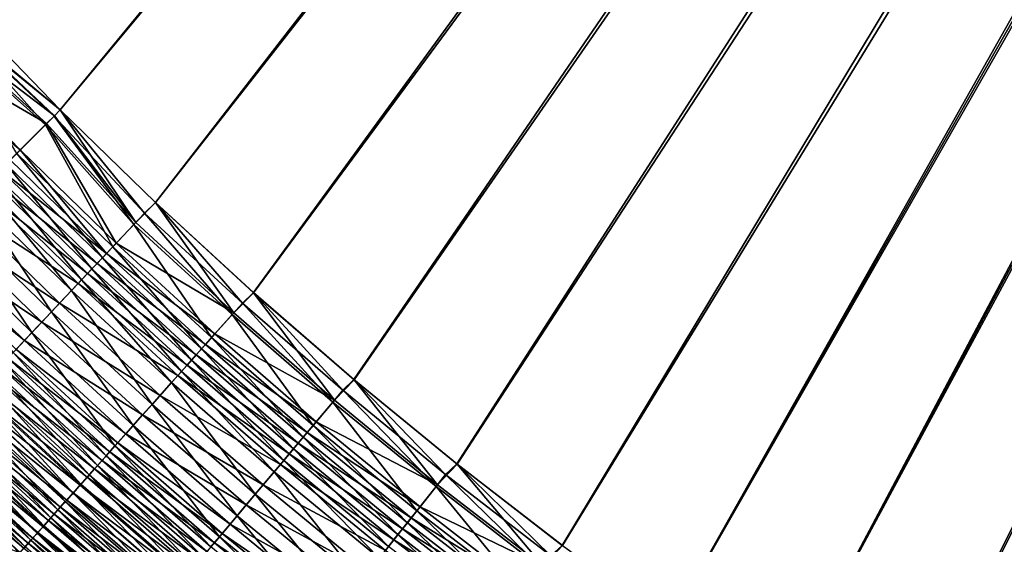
# Model space of a CAD drawing. Header units: metres. Extents: x 0 to 1400, y -1400 to 0.
# Tile 69 of 256: x 358 to 448, y -1064 to -1016. Entities that reach past the tile are written whole.
import ezdxf

# ---------------------------------------------------------------- set-up
doc = ezdxf.new("R2010")
doc.units = ezdxf.units.M

msp = doc.modelspace()

# ---------------------------------------------------------------- linework, layer by layer
at = {"layer": 'None'}
for points in [[(361.329987, -1024.557007, -503.477753), (352.838837, -1015.819458, -503.477753), (623.399841, -706.274292, -503.477753)], [(352.838867, -1015.819458, -500.477753), (361.329987, -1024.557007, -500.477753), (626.394043, -706.461426, -500.477753)], [(370.067749, -1033.048462, -503.477753), (361.329987, -1024.557007, -503.477753), (623.399841, -706.274292, -503.477753)], [(361.329987, -1024.557007, -500.477753), (370.078064, -1033.05957, -500.477753), (626.394043, -706.461426, -500.477753)], [(623.399841, -706.274292, -503.477753), (379.051605, -1041.293945, -503.477753), (370.067749, -1033.048462, -503.477753)], [(626.394043, -706.461426, -500.477753), (370.078064, -1033.05957, -500.477753), (379.068542, -1041.313599, -500.477753)], [(388.272766, -1049.286377, -503.477753), (379.051605, -1041.293945, -503.477753), (623.399841, -706.274292, -503.477753)], [(379.068542, -1041.313599, -500.477753), (388.293304, -1049.311401, -500.477753), (626.394043, -706.461426, -500.477753)], [(397.72226, -1057.018188, -503.477753), (388.272766, -1049.286377, -503.477753), (623.399841, -706.274292, -503.477753)], [(388.293304, -1049.311401, -500.477753), (397.743774, -1057.045166, -500.477753), (626.394043, -706.461426, -500.477753)], [(623.399841, -706.274292, -503.477753), (407.390991, -1064.481812, -503.477753), (397.72226, -1057.018188, -503.477753)], [(626.394043, -706.461426, -500.477753), (397.743774, -1057.045166, -500.477753), (407.411499, -1064.506836, -500.477753)], [(417.269989, -1071.669922, -503.477753), (407.390991, -1064.481812, -503.477753), (623.399841, -706.274292, -503.477753)], [(407.411499, -1064.506836, -500.477753), (417.287994, -1071.688599, -500.477753), (626.394043, -706.461426, -500.477753)], [(623.519592, -709.021912, -503.477753), (417.269989, -1071.669922, -503.477753), (623.399841, -706.274292, -503.477753)], [(417.287994, -1071.688599, -500.477753), (427.364655, -1078.584351, -500.477753), (626.394043, -706.461426, -500.477753)], [(626.394043, -706.461426, -500.477753), (427.364655, -1078.584351, -500.477753), (626.615967, -709.269348, -500.477753)], [(623.519592, -709.021912, -503.477753), (427.350189, -1078.574829, -503.477753), (417.269989, -1071.669922, -503.477753)], [(437.62262, -1085.189087, -503.477753), (427.350189, -1078.574829, -503.477753), (623.519592, -709.021912, -503.477753)], [(448.078186, -1091.505249, -503.477753), (437.62262, -1085.189087, -503.477753), (623.519592, -709.021912, -503.477753)], [(427.364655, -1078.584351, -500.477753), (437.632721, -1085.189819, -500.477753), (626.615967, -709.269348, -500.477753)], [(626.615967, -709.269348, -500.477753), (437.632721, -1085.189819, -500.477753), (448.083527, -1091.50061, -500.477753)], [(352.838837, -1015.819458, -503.477753), (361.329987, -1024.557007, -503.477753), (351.857574, -1016.824036, -503.451447)], [(361.329987, -1024.557007, -500.477753), (352.838867, -1015.819458, -500.477753), (351.937286, -1016.745972, -500.453522)], [(359.968628, -1025.918945, -503.428925), (350.830048, -1017.794739, -503.372101), (351.857574, -1016.824036, -503.451447)], [(360.804596, -1025.083008, -500.469879), (351.937286, -1016.745972, -500.453522), (350.990845, -1017.640076, -500.380493)], [(351.857574, -1016.824036, -503.451447), (361.329987, -1024.557007, -503.477753), (360.760498, -1025.127075, -503.469208)], [(360.760498, -1025.127075, -503.469208), (359.968628, -1025.918945, -503.428925), (351.857574, -1016.824036, -503.451447)], [(360.804596, -1025.083008, -500.469879), (361.329987, -1024.557007, -500.477753), (351.937286, -1016.745972, -500.453522)], [(360.073822, -1025.813721, -500.432617), (350.990845, -1017.640076, -500.380493), (349.104279, -1019.422241, -500.088959)], [(359.968628, -1025.918945, -503.428925), (357.344543, -1028.542969, -503.057404), (350.830048, -1017.794739, -503.372101)], [(360.073822, -1025.813721, -500.432617), (360.804596, -1025.083008, -500.469879), (350.990845, -1017.640076, -500.380493)], [(357.659515, -1028.228027, -500.090637), (349.104279, -1019.422241, -500.088959), (348.167236, -1020.307434, -499.871033)], [(357.659515, -1028.228027, -500.090637), (360.073822, -1025.813721, -500.432617), (349.104279, -1019.422241, -500.088959)], [(356.748077, -1029.139404, -499.87265), (357.659515, -1028.228027, -500.090637), (348.167236, -1020.307434, -499.871033)], [(359.968628, -1025.918945, -503.428925), (360.760498, -1025.127075, -503.469208), (368.092316, -1035.057495, -503.372131)], [(360.804596, -1025.083008, -500.469879), (360.073822, -1025.813721, -500.432617), (368.251923, -1034.890503, -500.381073)], [(360.760498, -1025.127075, -503.469208), (361.329987, -1024.557007, -503.477753), (369.063019, -1034.029907, -503.451447)], [(368.092316, -1035.057495, -503.372131), (360.760498, -1025.127075, -503.469208), (369.063019, -1034.029907, -503.451447)], [(368.251923, -1034.890503, -500.381073), (361.329987, -1024.557007, -500.477753), (360.804596, -1025.083008, -500.469879)], [(370.078064, -1033.05957, -500.477753), (361.329987, -1024.557007, -500.477753), (368.251923, -1034.890503, -500.381073)], [(369.063019, -1034.029907, -503.451447), (361.329987, -1024.557007, -503.477753), (370.067749, -1033.048462, -503.477753)], [(357.344543, -1028.542969, -503.057404), (359.968628, -1025.918945, -503.428925), (366.15741, -1037.105591, -503.055603)], [(360.073822, -1025.813721, -500.432617), (357.659515, -1028.228027, -500.090637), (366.469421, -1036.777466, -500.090027)], [(366.15741, -1037.105591, -503.055603), (359.968628, -1025.918945, -503.428925), (368.092316, -1035.057495, -503.372131)], [(360.073822, -1025.813721, -500.432617), (366.469421, -1036.777466, -500.090027), (368.251923, -1034.890503, -500.381073)], [(356.355011, -1029.532471, -502.820679), (357.344543, -1028.542969, -503.057404), (365.196381, -1038.122925, -502.81897)], [(357.659515, -1028.228027, -500.090637), (356.748077, -1029.139404, -499.87265), (365.584076, -1037.714844, -499.872314)], [(365.196381, -1038.122925, -502.81897), (357.344543, -1028.542969, -503.057404), (366.15741, -1037.105591, -503.055603)], [(357.659515, -1028.228027, -500.090637), (365.584076, -1037.714844, -499.872314), (366.469421, -1036.777466, -500.090027)], [(355.372131, -1030.515381, -502.531799), (356.355011, -1029.532471, -502.820679), (364.24173, -1039.133545, -502.530487)], [(356.748077, -1029.139404, -499.87265), (355.842743, -1030.0448, -499.606567), (365.584076, -1037.714844, -499.872314)], [(364.24173, -1039.133545, -502.530487), (356.355011, -1029.532471, -502.820679), (365.196381, -1038.122925, -502.81897)], [(354.397644, -1031.489868, -502.191223), (355.372131, -1030.515381, -502.531799), (363.295074, -1040.13562, -502.190399)], [(355.842743, -1030.0448, -499.606567), (354.94516, -1030.942261, -499.292877), (364.70459, -1038.645874, -499.606781)], [(363.295074, -1040.13562, -502.190399), (355.372131, -1030.515381, -502.531799), (364.24173, -1039.133545, -502.530487)], [(365.584076, -1037.714844, -499.872314), (355.842743, -1030.0448, -499.606567), (364.70459, -1038.645874, -499.606781)], [(353.433044, -1032.454468, -501.7995), (354.397644, -1031.489868, -502.191223), (362.357971, -1041.127563, -501.799072)], [(354.94516, -1030.942261, -499.292877), (354.056702, -1031.830811, -498.932098), (363.832489, -1039.569092, -499.293732)], [(362.357971, -1041.127563, -501.799072), (354.397644, -1031.489868, -502.191223), (363.295074, -1040.13562, -502.190399)], [(364.70459, -1038.645874, -499.606781), (354.94516, -1030.942261, -499.292877), (363.832489, -1039.569092, -499.293732)], [(351.538788, -1034.348633, -500.86499), (353.433044, -1032.454468, -501.7995), (360.518341, -1043.074829, -500.864441)], [(354.056702, -1031.830811, -498.932098), (352.31192, -1033.575562, -498.07135), (362.969177, -1040.483154, -498.933411)], [(360.518341, -1043.074829, -500.864441), (353.433044, -1032.454468, -501.7995), (362.357971, -1041.127563, -501.799072)], [(363.832489, -1039.569092, -499.293732), (354.056702, -1031.830811, -498.932098), (362.969177, -1040.483154, -498.933411)], [(377.255737, -1043.154297, -500.381042), (370.078064, -1033.05957, -500.477753), (368.251923, -1034.890503, -500.381073)], [(369.063019, -1034.029907, -503.451447), (370.067749, -1033.048462, -503.477753), (378.040527, -1042.270752, -503.451416)], [(370.067749, -1033.048462, -503.477753), (379.051605, -1041.293945, -503.477753), (378.040527, -1042.270752, -503.451416)], [(379.068542, -1041.313599, -500.477753), (370.078064, -1033.05957, -500.477753), (377.255737, -1043.154297, -500.381042)], [(349.700104, -1036.187378, -499.733887), (351.538788, -1034.348633, -500.86499), (358.732666, -1044.964966, -499.73288)], [(352.31192, -1033.575562, -498.07135), (350.618347, -1035.269043, -497.02951), (361.274323, -1042.277344, -498.072784)], [(358.732666, -1044.964966, -499.73288), (351.538788, -1034.348633, -500.86499), (360.518341, -1043.074829, -500.864441)], [(362.969177, -1040.483154, -498.933411), (352.31192, -1033.575562, -498.07135), (361.274323, -1042.277344, -498.072784)], [(377.099091, -1043.325928, -503.372009), (368.092316, -1035.057495, -503.372131), (369.063019, -1034.029907, -503.451447)], [(377.099091, -1043.325928, -503.372009), (369.063019, -1034.029907, -503.451447), (378.040527, -1042.270752, -503.451416)], [(350.618347, -1035.269043, -497.02951), (348.984955, -1036.902466, -495.812408), (359.629211, -1044.018921, -497.03064)], [(361.274323, -1042.277344, -498.072784), (350.618347, -1035.269043, -497.02951), (359.629211, -1044.018921, -497.03064)], [(375.222504, -1045.429199, -503.055206), (366.15741, -1037.105591, -503.055603), (368.092316, -1035.057495, -503.372131)], [(368.251923, -1034.890503, -500.381073), (366.469421, -1036.777466, -500.090027), (377.255737, -1043.154297, -500.381042)], [(375.222504, -1045.429199, -503.055206), (368.092316, -1035.057495, -503.372131), (377.099091, -1043.325928, -503.372009)], [(357.010345, -1046.788086, -498.411438), (349.700104, -1036.187378, -499.733887), (358.732666, -1044.964966, -499.73288)], [(348.984955, -1036.902466, -495.812408), (348.193604, -1037.693848, -495.140228), (358.042419, -1045.69873, -495.813507)], [(359.629211, -1044.018921, -497.03064), (348.984955, -1036.902466, -495.812408), (358.042419, -1045.69873, -495.813507)], [(374.290466, -1046.473755, -502.81839), (365.196381, -1038.122925, -502.81897), (366.15741, -1037.105591, -503.055603)], [(366.469421, -1036.777466, -500.090027), (365.584076, -1037.714844, -499.872314), (375.527008, -1045.092285, -500.089813)], [(374.290466, -1046.473755, -502.81839), (366.15741, -1037.105591, -503.055603), (375.222504, -1045.429199, -503.055206)], [(366.469421, -1036.777466, -500.090027), (375.527008, -1045.092285, -500.089813), (377.255737, -1043.154297, -500.381042)], [(358.042419, -1045.69873, -495.813507), (348.193604, -1037.693848, -495.140228), (357.27359, -1046.512573, -495.141327)], [(364.70459, -1038.645874, -499.606781), (374.668365, -1046.05481, -499.871918), (365.584076, -1037.714844, -499.872314)], [(365.584076, -1037.714844, -499.872314), (374.668365, -1046.05481, -499.871918), (375.527008, -1045.092285, -500.089813)], [(363.832489, -1039.569092, -499.293732), (373.815399, -1047.010986, -499.606171), (364.70459, -1038.645874, -499.606781)], [(373.364594, -1047.511475, -502.529663), (364.24173, -1039.133545, -502.530487), (365.196381, -1038.122925, -502.81897)], [(373.815399, -1047.010986, -499.606171), (374.668365, -1046.05481, -499.871918), (364.70459, -1038.645874, -499.606781)], [(373.364594, -1047.511475, -502.529663), (365.196381, -1038.122925, -502.81897), (374.290466, -1046.473755, -502.81839)], [(362.969177, -1040.483154, -498.933411), (372.969604, -1047.959229, -499.292877), (363.832489, -1039.569092, -499.293732)], [(372.446503, -1048.540405, -502.189331), (363.295074, -1040.13562, -502.190399), (364.24173, -1039.133545, -502.530487)], [(372.969604, -1047.959229, -499.292877), (373.815399, -1047.010986, -499.606171), (363.832489, -1039.569092, -499.293732)], [(372.446503, -1048.540405, -502.189331), (364.24173, -1039.133545, -502.530487), (373.364594, -1047.511475, -502.529663)], [(361.274323, -1042.277344, -498.072784), (372.132324, -1048.897827, -498.932281), (362.969177, -1040.483154, -498.933411)], [(371.537689, -1049.55896, -501.797668), (362.357971, -1041.127563, -501.799072), (363.295074, -1040.13562, -502.190399)], [(372.132324, -1048.897827, -498.932281), (372.969604, -1047.959229, -499.292877), (362.969177, -1040.483154, -498.933411)], [(371.537689, -1049.55896, -501.797668), (363.295074, -1040.13562, -502.190399), (372.446503, -1048.540405, -502.189331)], [(369.753571, -1051.558594, -500.862335), (360.518341, -1043.074829, -500.864441), (362.357971, -1041.127563, -501.799072)], [(369.753571, -1051.558594, -500.862335), (362.357971, -1041.127563, -501.799072), (371.537689, -1049.55896, -501.797668)], [(386.495056, -1051.166138, -500.380951), (379.068542, -1041.313599, -500.477753), (377.255737, -1043.154297, -500.381042)], [(378.040527, -1042.270752, -503.451416), (379.051605, -1041.293945, -503.477753), (387.253235, -1050.260132, -503.451355)], [(379.051605, -1041.293945, -503.477753), (388.272766, -1049.286377, -503.477753), (387.253235, -1050.260132, -503.451355)], [(388.293304, -1049.311401, -500.477753), (379.068542, -1041.313599, -500.477753), (386.495056, -1051.166138, -500.380951)], [(359.629211, -1044.018921, -497.03064), (370.488647, -1050.740356, -498.070953), (361.274323, -1042.277344, -498.072784)], [(370.488647, -1050.740356, -498.070953), (372.132324, -1048.897827, -498.932281), (361.274323, -1042.277344, -498.072784)], [(386.341583, -1051.342285, -503.371857), (377.099091, -1043.325928, -503.372009), (378.040527, -1042.270752, -503.451416)], [(386.341583, -1051.342285, -503.371857), (378.040527, -1042.270752, -503.451416), (387.253235, -1050.260132, -503.451355)], [(368.021851, -1053.499268, -499.729889), (358.732666, -1044.964966, -499.73288), (360.518341, -1043.074829, -500.864441)], [(368.021851, -1053.499268, -499.729889), (360.518341, -1043.074829, -500.864441), (369.753571, -1051.558594, -500.862335)], [(384.524353, -1053.499512, -503.054596), (375.222504, -1045.429199, -503.055206), (377.099091, -1043.325928, -503.372009)], [(377.255737, -1043.154297, -500.381042), (375.527008, -1045.092285, -500.089813), (386.495056, -1051.166138, -500.380951)], [(384.524353, -1053.499512, -503.054596), (377.099091, -1043.325928, -503.372009), (386.341583, -1051.342285, -503.371857)], [(358.042419, -1045.69873, -495.813507), (368.893219, -1052.528809, -497.027954), (359.629211, -1044.018921, -497.03064)], [(368.893219, -1052.528809, -497.027954), (370.488647, -1050.740356, -498.070953), (359.629211, -1044.018921, -497.03064)], [(366.351593, -1055.371216, -498.40744), (357.010345, -1046.788086, -498.411438), (358.732666, -1044.964966, -499.73288)], [(366.351593, -1055.371216, -498.40744), (358.732666, -1044.964966, -499.73288), (368.021851, -1053.499268, -499.729889)], [(375.527008, -1045.092285, -500.089813), (374.668365, -1046.05481, -499.871918), (384.821014, -1053.154175, -500.089325)], [(375.527008, -1045.092285, -500.089813), (384.821014, -1053.154175, -500.089325), (386.495056, -1051.166138, -500.380951)], [(357.27359, -1046.512573, -495.141327), (367.35437, -1054.253784, -495.809784), (358.042419, -1045.69873, -495.813507)], [(367.35437, -1054.253784, -495.809784), (368.893219, -1052.528809, -497.027954), (358.042419, -1045.69873, -495.813507)], [(374.668365, -1046.05481, -499.871918), (373.815399, -1047.010986, -499.606171), (383.989532, -1054.141479, -499.871124)], [(383.621765, -1054.571045, -502.817413), (374.290466, -1046.473755, -502.81839), (375.222504, -1045.429199, -503.055206)], [(374.668365, -1046.05481, -499.871918), (383.989532, -1054.141479, -499.871124), (384.821014, -1053.154175, -500.089325)], [(383.621765, -1054.571045, -502.817413), (375.222504, -1045.429199, -503.055206), (384.524353, -1053.499512, -503.054596)], [(365.542328, -1056.278076, -497.677155), (356.175842, -1047.671265, -497.681702), (357.010345, -1046.788086, -498.411438)], [(366.608795, -1055.089478, -495.137085), (357.27359, -1046.512573, -495.141327), (356.522552, -1047.307617, -494.427856)], [(365.542328, -1056.278076, -497.677155), (357.010345, -1046.788086, -498.411438), (366.351593, -1055.371216, -498.40744)], [(367.35437, -1054.253784, -495.809784), (357.27359, -1046.512573, -495.141327), (366.608795, -1055.089478, -495.137085)], [(383.163605, -1055.122314, -499.605042), (373.815399, -1047.010986, -499.606171), (372.969604, -1047.959229, -499.292877)], [(382.72522, -1055.635254, -502.52829), (373.364594, -1047.511475, -502.529663), (374.290466, -1046.473755, -502.81839)], [(383.989532, -1054.141479, -499.871124), (373.815399, -1047.010986, -499.606171), (383.163605, -1055.122314, -499.605042)], [(382.72522, -1055.635254, -502.52829), (374.290466, -1046.473755, -502.81839), (383.621765, -1054.571045, -502.817413)], [(364.751831, -1057.16394, -496.902039), (355.360687, -1048.53418, -496.907135), (356.175842, -1047.671265, -497.681702)], [(356.522552, -1047.307617, -494.427856), (355.790405, -1048.082642, -493.67392), (365.880493, -1055.905884, -494.423004)], [(364.751831, -1057.16394, -496.902039), (356.175842, -1047.671265, -497.681702), (365.542328, -1056.278076, -497.677155)], [(356.522552, -1047.307617, -494.427856), (365.880493, -1055.905884, -494.423004), (366.608795, -1055.089478, -495.137085)], [(382.344574, -1056.094849, -499.29129), (372.969604, -1047.959229, -499.292877), (372.132324, -1048.897827, -498.932281)], [(381.836151, -1056.690674, -502.187469), (372.446503, -1048.540405, -502.189331), (373.364594, -1047.511475, -502.529663)], [(383.163605, -1055.122314, -499.605042), (372.969604, -1047.959229, -499.292877), (382.344574, -1056.094849, -499.29129)], [(381.836151, -1056.690674, -502.187469), (373.364594, -1047.511475, -502.529663), (382.72522, -1055.635254, -502.52829)], [(355.078064, -1048.83667, -492.880646), (354.386414, -1049.568848, -492.049194), (364.479706, -1057.475952, -492.874542)], [(363.981201, -1058.027466, -496.083008), (354.56601, -1049.375244, -496.088715), (355.360687, -1048.53418, -496.907135)], [(355.790405, -1048.082642, -493.67392), (355.078064, -1048.83667, -492.880646), (365.170502, -1056.70166, -493.668457)], [(355.078064, -1048.83667, -492.880646), (364.479706, -1057.475952, -492.874542), (365.170502, -1056.70166, -493.668457)], [(363.981201, -1058.027466, -496.083008), (355.360687, -1048.53418, -496.907135), (364.751831, -1057.16394, -496.902039)], [(355.790405, -1048.082642, -493.67392), (365.170502, -1056.70166, -493.668457), (365.880493, -1055.905884, -494.423004)], [(380.956116, -1057.735352, -501.795258), (371.537689, -1049.55896, -501.797668), (372.446503, -1048.540405, -502.189331)], [(380.956116, -1057.735352, -501.795258), (372.446503, -1048.540405, -502.189331), (381.836151, -1056.690674, -502.187469)], [(354.386414, -1049.568848, -492.049194), (353.7164, -1050.278076, -491.180725), (363.809052, -1058.227661, -492.042419)], [(363.231445, -1058.867676, -495.221252), (353.792816, -1050.193604, -495.2276), (354.56601, -1049.375244, -496.088715)], [(354.386414, -1049.568848, -492.049194), (363.809052, -1058.227661, -492.042419), (364.479706, -1057.475952, -492.874542)], [(354.56601, -1049.375244, -496.088715), (363.981201, -1058.027466, -496.083008), (363.231445, -1058.867676, -495.221252)], [(379.228516, -1059.786011, -500.858612), (369.753571, -1051.558594, -500.862335), (371.537689, -1049.55896, -501.797668)], [(372.132324, -1048.897827, -498.932281), (370.488647, -1050.740356, -498.070953), (381.533844, -1057.057617, -498.930176)], [(379.228516, -1059.786011, -500.858612), (371.537689, -1049.55896, -501.797668), (380.956116, -1057.735352, -501.795258)], [(372.132324, -1048.897827, -498.932281), (381.533844, -1057.057617, -498.930176), (382.344574, -1056.094849, -499.29129)], [(395.960571, -1058.918823, -500.380768), (388.293304, -1049.311401, -500.477753), (386.495056, -1051.166138, -500.380951)], [(387.253235, -1050.260132, -503.451355), (388.272766, -1049.286377, -503.477753), (396.691925, -1057.990356, -503.451294)], [(388.272766, -1049.286377, -503.477753), (397.72226, -1057.018188, -503.477753), (396.691925, -1057.990356, -503.451294)], [(397.743774, -1057.045166, -500.477753), (388.293304, -1049.311401, -500.477753), (395.960571, -1058.918823, -500.380768)], [(362.50351, -1059.68335, -494.318054), (353.042114, -1050.988159, -494.325043), (353.792816, -1050.193604, -495.2276)], [(353.7164, -1050.278076, -491.180725), (353.06897, -1050.963379, -490.276367), (363.159363, -1058.955811, -491.173218)], [(353.7164, -1050.278076, -491.180725), (363.159363, -1058.955811, -491.173218), (363.809052, -1058.227661, -492.042419)], [(362.50351, -1059.68335, -494.318054), (353.792816, -1050.193604, -495.2276), (363.231445, -1058.867676, -495.221252)], [(395.810516, -1059.099243, -503.371613), (386.341583, -1051.342285, -503.371857), (387.253235, -1050.260132, -503.451355)], [(395.810516, -1059.099243, -503.371613), (387.253235, -1050.260132, -503.451355), (396.691925, -1057.990356, -503.451294)], [(361.79837, -1060.473511, -493.374664), (352.314911, -1051.757935, -493.382324), (353.042114, -1050.988159, -494.325043)], [(353.06897, -1050.963379, -490.276367), (352.444977, -1051.623901, -489.337311), (362.531586, -1059.659424, -490.268158)], [(361.79837, -1060.473511, -493.374664), (353.042114, -1050.988159, -494.325043), (362.50351, -1059.68335, -494.318054)], [(353.06897, -1050.963379, -490.276367), (362.531586, -1059.659424, -490.268158), (363.159363, -1058.955811, -491.173218)], [(377.551758, -1061.776367, -499.724609), (368.021851, -1053.499268, -499.729889), (369.753571, -1051.558594, -500.862335)], [(379.942261, -1058.94751, -498.067596), (370.488647, -1050.740356, -498.070953), (368.893219, -1052.528809, -497.027954)], [(377.551758, -1061.776367, -499.724609), (369.753571, -1051.558594, -500.862335), (379.228516, -1059.786011, -500.858612)], [(381.533844, -1057.057617, -498.930176), (370.488647, -1050.740356, -498.070953), (379.942261, -1058.94751, -498.067596)], [(394.053589, -1061.309448, -503.053711), (384.524353, -1053.499512, -503.054596), (386.341583, -1051.342285, -503.371857)], [(386.495056, -1051.166138, -500.380951), (384.821014, -1053.154175, -500.089325), (395.960571, -1058.918823, -500.380768)], [(394.053589, -1061.309448, -503.053711), (386.341583, -1051.342285, -503.371857), (395.810516, -1059.099243, -503.371613)], [(351.845367, -1052.258545, -488.364685), (351.271057, -1052.866333, -487.35968), (361.345184, -1060.988892, -488.35495)], [(361.116943, -1061.237061, -492.392303), (351.612152, -1052.501709, -492.400665), (352.314911, -1051.757935, -493.382324)], [(352.444977, -1051.623901, -489.337311), (351.845367, -1052.258545, -488.364685), (361.926544, -1060.337402, -489.328339)], [(351.845367, -1052.258545, -488.364685), (361.345184, -1060.988892, -488.35495), (361.926544, -1060.337402, -489.328339)], [(361.116943, -1061.237061, -492.392303), (352.314911, -1051.757935, -493.382324), (361.79837, -1060.473511, -493.374664)], [(352.444977, -1051.623901, -489.337311), (361.926544, -1060.337402, -489.328339), (362.531586, -1059.659424, -490.268158)], [(359.829254, -1062.67981, -490.315887), (350.284088, -1053.907227, -490.325684), (350.934875, -1053.218506, -491.381378)], [(351.271057, -1052.866333, -487.35968), (350.722931, -1053.446533, -486.323547), (360.788391, -1061.612915, -487.349152)], [(360.460266, -1061.972778, -491.372314), (350.934875, -1053.218506, -491.381378), (351.612152, -1052.501709, -492.400665)], [(359.829254, -1062.67981, -490.315887), (350.934875, -1053.218506, -491.381378), (360.460266, -1061.972778, -491.372314)], [(351.271057, -1052.866333, -487.35968), (360.788391, -1061.612915, -487.349152), (361.345184, -1060.988892, -488.35495)], [(351.612152, -1052.501709, -492.400665), (361.116943, -1061.237061, -492.392303), (360.460266, -1061.972778, -491.372314)], [(368.893219, -1052.528809, -497.027954), (367.35437, -1054.253784, -495.809784), (378.397461, -1060.78186, -497.023102)], [(368.893219, -1052.528809, -497.027954), (378.397461, -1060.78186, -497.023102), (379.942261, -1058.94751, -498.067596)], [(384.821014, -1053.154175, -500.089325), (383.989532, -1054.141479, -499.871124), (394.342163, -1060.955688, -500.088593)], [(384.821014, -1053.154175, -500.089325), (394.342163, -1060.955688, -500.088593), (395.960571, -1058.918823, -500.380768)], [(359.224884, -1063.356934, -489.224274), (349.660706, -1054.566895, -489.234833), (350.284088, -1053.907227, -490.325684)], [(350.201721, -1053.998169, -485.258057), (349.70813, -1054.520508, -484.1651), (359.751678, -1062.774536, -485.24588)], [(350.722931, -1053.446533, -486.323547), (350.201721, -1053.998169, -485.258057), (360.256958, -1062.208374, -486.312195)], [(350.201721, -1053.998169, -485.258057), (359.751678, -1062.774536, -485.24588), (360.256958, -1062.208374, -486.312195)], [(359.224884, -1063.356934, -489.224274), (350.284088, -1053.907227, -490.325684), (359.829254, -1062.67981, -490.315887)], [(350.722931, -1053.446533, -486.323547), (360.256958, -1062.208374, -486.312195), (360.788391, -1061.612915, -487.349152)], [(375.93457, -1063.695923, -498.40036), (366.351593, -1055.371216, -498.40744), (368.021851, -1053.499268, -499.729889)], [(376.907532, -1062.551025, -495.803223), (367.35437, -1054.253784, -495.809784), (366.608795, -1055.089478, -495.137085)], [(378.397461, -1060.78186, -497.023102), (367.35437, -1054.253784, -495.809784), (376.907532, -1062.551025, -495.803223)], [(375.93457, -1063.695923, -498.40036), (368.021851, -1053.499268, -499.729889), (377.551758, -1061.776367, -499.724609)], [(393.5383, -1061.967407, -499.869965), (383.989532, -1054.141479, -499.871124), (383.163605, -1055.122314, -499.605042)], [(393.180969, -1062.407104, -502.816071), (383.621765, -1054.571045, -502.817413), (384.524353, -1053.499512, -503.054596)], [(383.989532, -1054.141479, -499.871124), (393.5383, -1061.967407, -499.869965), (394.342163, -1060.955688, -500.088593)], [(393.180969, -1062.407104, -502.816071), (384.524353, -1053.499512, -503.054596), (394.053589, -1061.309448, -503.053711)], [(349.242859, -1055.012939, -483.04657), (348.806671, -1055.474487, -481.904358), (358.822205, -1063.815918, -483.032745)], [(358.648071, -1064.003052, -488.098907), (349.065765, -1055.196533, -488.110229), (349.660706, -1054.566895, -489.234833)], [(349.70813, -1054.520508, -484.1651), (349.242859, -1055.012939, -483.04657), (359.273193, -1063.310669, -484.1521)], [(349.242859, -1055.012939, -483.04657), (358.822205, -1063.815918, -483.032745), (359.273193, -1063.310669, -484.1521)], [(358.648071, -1064.003052, -488.098907), (349.660706, -1054.566895, -489.234833), (359.224884, -1063.356934, -489.224274)], [(349.70813, -1054.520508, -484.1651), (359.273193, -1063.310669, -484.1521), (359.751678, -1062.774536, -485.24588)], [(365.880493, -1055.905884, -494.423004), (376.185669, -1063.408081, -495.129547), (366.608795, -1055.089478, -495.137085)], [(366.608795, -1055.089478, -495.137085), (376.185669, -1063.408081, -495.129547), (376.907532, -1062.551025, -495.803223)], [(392.739838, -1062.97229, -499.603302), (383.163605, -1055.122314, -499.605042), (382.344574, -1056.094849, -499.29129)], [(392.314178, -1063.497559, -502.526337), (382.72522, -1055.635254, -502.52829), (383.621765, -1054.571045, -502.817413)], [(393.5383, -1061.967407, -499.869965), (383.163605, -1055.122314, -499.605042), (392.739838, -1062.97229, -499.603302)], [(392.314178, -1063.497559, -502.526337), (383.621765, -1054.571045, -502.817413), (393.180969, -1062.407104, -502.816071)], [(358.005493, -1064.730835, -480.724792), (348.400208, -1055.904541, -480.740326), (348.0242, -1056.302368, -479.556366)], [(358.399414, -1064.289551, -481.889648), (348.806671, -1055.474487, -481.904358), (348.400208, -1055.904541, -480.740326)], [(358.399414, -1064.289551, -481.889648), (348.400208, -1055.904541, -480.740326), (358.005493, -1064.730835, -480.724792)], [(358.099609, -1064.617554, -486.941711), (348.500031, -1055.795288, -486.953766), (349.065765, -1055.196533, -488.110229)], [(357.580231, -1065.199341, -485.7547), (348.500031, -1055.795288, -486.953766), (358.099609, -1064.617554, -486.941711)], [(348.806671, -1055.474487, -481.904358), (358.399414, -1064.289551, -481.889648), (358.822205, -1063.815918, -483.032745)], [(358.099609, -1064.617554, -486.941711), (349.065765, -1055.196533, -488.110229), (358.648071, -1064.003052, -488.098907)], [(365.880493, -1055.905884, -494.423004), (365.170502, -1056.70166, -493.668457), (375.480591, -1064.245239, -494.414459)], [(375.151062, -1064.625854, -497.669098), (365.542328, -1056.278076, -497.677155), (366.351593, -1055.371216, -498.40744)], [(365.880493, -1055.905884, -494.423004), (375.480591, -1064.245239, -494.414459), (376.185669, -1063.408081, -495.129547)], [(375.151062, -1064.625854, -497.669098), (366.351593, -1055.371216, -498.40744), (375.93457, -1063.695923, -498.40036)], [(391.454681, -1064.578735, -502.184845), (381.836151, -1056.690674, -502.187469), (382.72522, -1055.635254, -502.52829)], [(391.454681, -1064.578735, -502.184845), (382.72522, -1055.635254, -502.52829), (392.314178, -1063.497559, -502.526337)], [(348.0242, -1056.302368, -479.556366), (356.390381, -1064.698242, -478.345825), (357.641113, -1065.138916, -479.539978)], [(348.0242, -1056.302368, -479.556366), (357.641113, -1065.138916, -479.539978), (358.005493, -1064.730835, -480.724792)], [(365.170502, -1056.70166, -493.668457), (364.479706, -1057.475952, -492.874542), (374.793243, -1065.061279, -493.658875)], [(374.385742, -1065.534302, -496.892914), (364.751831, -1057.16394, -496.902039), (365.542328, -1056.278076, -497.677155)], [(365.170502, -1056.70166, -493.668457), (374.793243, -1065.061279, -493.658875), (375.480591, -1064.245239, -494.414459)], [(374.385742, -1065.534302, -496.892914), (365.542328, -1056.278076, -497.677155), (375.151062, -1064.625854, -497.669098)], [(390.603912, -1065.648926, -501.79184), (380.956116, -1057.735352, -501.795258), (381.836151, -1056.690674, -502.187469)], [(381.533844, -1057.057617, -498.930176), (391.948059, -1063.968872, -499.28894), (382.344574, -1056.094849, -499.29129)], [(390.603912, -1065.648926, -501.79184), (381.836151, -1056.690674, -502.187469), (391.454681, -1064.578735, -502.184845)], [(382.344574, -1056.094849, -499.29129), (391.948059, -1063.968872, -499.28894), (392.739838, -1062.97229, -499.603302)], [(364.479706, -1057.475952, -492.874542), (363.809052, -1058.227661, -492.042419), (374.124542, -1065.855225, -492.863861)], [(373.639709, -1066.419678, -496.072815), (363.981201, -1058.027466, -496.083008), (364.751831, -1057.16394, -496.902039)], [(364.479706, -1057.475952, -492.874542), (374.124542, -1065.855225, -492.863861), (374.793243, -1065.061279, -493.658875)], [(373.639709, -1066.419678, -496.072815), (364.751831, -1057.16394, -496.902039), (374.385742, -1065.534302, -496.892914)], [(388.933807, -1067.749878, -500.853302), (379.228516, -1059.786011, -500.858612), (380.956116, -1057.735352, -501.795258)], [(391.164307, -1064.9552, -498.927094), (381.533844, -1057.057617, -498.930176), (379.942261, -1058.94751, -498.067596)], [(388.933807, -1067.749878, -500.853302), (380.956116, -1057.735352, -501.795258), (390.603912, -1065.648926, -501.79184)], [(391.948059, -1063.968872, -499.28894), (381.533844, -1057.057617, -498.930176), (391.164307, -1064.9552, -498.927094)], [(405.642975, -1066.404785, -500.380554), (397.743774, -1057.045166, -500.477753), (395.960571, -1058.918823, -500.380768)], [(396.691925, -1057.990356, -503.451294), (397.72226, -1057.018188, -503.477753), (406.347229, -1065.454224, -503.451233)], [(397.72226, -1057.018188, -503.477753), (407.390991, -1064.481812, -503.477753), (406.347229, -1065.454224, -503.451233)], [(407.411499, -1064.506836, -500.477753), (397.743774, -1057.045166, -500.477753), (405.642975, -1066.404785, -500.380554)], [(363.809052, -1058.227661, -492.042419), (363.159363, -1058.955811, -491.173218), (373.475342, -1066.625977, -492.030579)], [(363.981201, -1058.027466, -496.083008), (372.913879, -1067.281128, -495.20993), (363.231445, -1058.867676, -495.221252)], [(363.809052, -1058.227661, -492.042419), (373.475342, -1066.625977, -492.030579), (374.124542, -1065.855225, -492.863861)], [(372.913879, -1067.281128, -495.20993), (363.981201, -1058.027466, -496.083008), (373.639709, -1066.419678, -496.072815)], [(405.496521, -1066.589111, -503.371338), (395.810516, -1059.099243, -503.371613), (396.691925, -1057.990356, -503.451294)], [(405.496521, -1066.589111, -503.371338), (396.691925, -1057.990356, -503.451294), (406.347229, -1065.454224, -503.451233)], [(371.526642, -1068.92749, -493.360931), (361.79837, -1060.473511, -493.374664), (362.50351, -1059.68335, -494.318054)], [(362.531586, -1059.659424, -490.268158), (361.926544, -1060.337402, -489.328339), (372.238831, -1068.093994, -490.253906)], [(372.209229, -1068.117432, -494.305542), (362.50351, -1059.68335, -494.318054), (363.231445, -1058.867676, -495.221252)], [(371.526642, -1068.92749, -493.360931), (362.50351, -1059.68335, -494.318054), (372.209229, -1068.117432, -494.305542)], [(363.159363, -1058.955811, -491.173218), (362.531586, -1059.659424, -490.268158), (372.846466, -1067.372559, -491.160217)], [(362.531586, -1059.659424, -490.268158), (372.238831, -1068.093994, -490.253906), (372.846466, -1067.372559, -491.160217)], [(363.159363, -1058.955811, -491.173218), (372.846466, -1067.372559, -491.160217), (373.475342, -1066.625977, -492.030579)], [(363.231445, -1058.867676, -495.221252), (372.913879, -1067.281128, -495.20993), (372.209229, -1068.117432, -494.305542)], [(378.397461, -1060.78186, -497.023102), (389.625732, -1066.891479, -498.062744), (379.942261, -1058.94751, -498.067596)], [(379.942261, -1058.94751, -498.067596), (389.625732, -1066.891479, -498.062744), (391.164307, -1064.9552, -498.927094)], [(403.800873, -1068.851196, -503.052582), (394.053589, -1061.309448, -503.053711), (395.810516, -1059.099243, -503.371613)], [(395.960571, -1058.918823, -500.380768), (394.342163, -1060.955688, -500.088593), (405.642975, -1066.404785, -500.380554)], [(403.800873, -1068.851196, -503.052582), (395.810516, -1059.099243, -503.371613), (405.496521, -1066.589111, -503.371338)], [(370.867096, -1069.710205, -492.37735), (361.116943, -1061.237061, -492.392303), (361.79837, -1060.473511, -493.374664)], [(361.926544, -1060.337402, -489.328339), (361.345184, -1060.988892, -488.35495), (371.65329, -1068.789063, -489.312836)], [(370.867096, -1069.710205, -492.37735), (361.79837, -1060.473511, -493.374664), (371.526642, -1068.92749, -493.360931)], [(361.926544, -1060.337402, -489.328339), (371.65329, -1068.789063, -489.312836), (372.238831, -1068.093994, -490.253906)], [(387.312958, -1069.788696, -499.717041), (377.551758, -1061.776367, -499.724609), (379.228516, -1059.786011, -500.858612)], [(387.312958, -1069.788696, -499.717041), (379.228516, -1059.786011, -500.858612), (388.933807, -1067.749878, -500.853302)], [(361.116943, -1061.237061, -492.392303), (370.231506, -1070.464355, -491.356079), (360.460266, -1061.972778, -491.372314)], [(361.345184, -1060.988892, -488.35495), (360.788391, -1061.612915, -487.349152), (371.090668, -1069.456909, -488.338135)], [(370.231506, -1070.464355, -491.356079), (361.116943, -1061.237061, -492.392303), (370.867096, -1069.710205, -492.37735)], [(361.345184, -1060.988892, -488.35495), (371.090668, -1069.456909, -488.338135), (371.65329, -1068.789063, -489.312836)], [(388.132507, -1068.770752, -497.016144), (378.397461, -1060.78186, -497.023102), (376.907532, -1062.551025, -495.803223)], [(389.625732, -1066.891479, -498.062744), (378.397461, -1060.78186, -497.023102), (388.132507, -1068.770752, -497.016144)], [(402.958679, -1069.974731, -502.814331), (393.180969, -1062.407104, -502.816071), (394.053589, -1061.309448, -503.053711)], [(394.342163, -1060.955688, -500.088593), (393.5383, -1061.967407, -499.869965), (404.081085, -1068.489624, -500.087585)], [(402.958679, -1069.974731, -502.814331), (394.053589, -1061.309448, -503.053711), (403.800873, -1068.851196, -503.052582)], [(394.342163, -1060.955688, -500.088593), (404.081085, -1068.489624, -500.087585), (405.642975, -1066.404785, -500.380554)], [(360.256958, -1062.208374, -486.312195), (359.751678, -1062.774536, -485.24588), (370.037628, -1070.706787, -486.292725)], [(369.620819, -1071.189087, -490.29834), (359.829254, -1062.67981, -490.315887), (360.460266, -1061.972778, -491.372314)], [(360.788391, -1061.612915, -487.349152), (360.256958, -1062.208374, -486.312195), (370.551849, -1070.096436, -487.331024)], [(360.256958, -1062.208374, -486.312195), (370.037628, -1070.706787, -486.292725), (370.551849, -1070.096436, -487.331024)], [(360.460266, -1061.972778, -491.372314), (370.231506, -1070.464355, -491.356079), (369.620819, -1071.189087, -490.29834)], [(360.788391, -1061.612915, -487.349152), (370.551849, -1070.096436, -487.331024), (371.090668, -1069.456909, -488.338135)], [(385.749817, -1071.754883, -498.390198), (375.93457, -1063.695923, -498.40036), (377.551758, -1061.776367, -499.724609)], [(385.749817, -1071.754883, -498.390198), (377.551758, -1061.776367, -499.724609), (387.312958, -1069.788696, -499.717041)], [(402.122162, -1071.090698, -502.523834), (392.314178, -1063.497559, -502.526337), (393.180969, -1062.407104, -502.816071)], [(403.305328, -1069.525146, -499.868378), (393.5383, -1061.967407, -499.869965), (392.739838, -1062.97229, -499.603302)], [(402.122162, -1071.090698, -502.523834), (393.180969, -1062.407104, -502.816071), (402.958679, -1069.974731, -502.814331)], [(393.5383, -1061.967407, -499.869965), (403.305328, -1069.525146, -499.868378), (404.081085, -1068.489624, -500.087585)], [(359.273193, -1063.310669, -484.1521), (358.822205, -1063.815918, -483.032745), (369.085907, -1071.836304, -484.129913)], [(369.03598, -1071.883057, -489.205414), (359.224884, -1063.356934, -489.224274), (359.829254, -1062.67981, -490.315887)], [(359.751678, -1062.774536, -485.24588), (359.273193, -1063.310669, -484.1521), (369.548767, -1071.286987, -485.225067)], [(359.273193, -1063.310669, -484.1521), (369.085907, -1071.836304, -484.129913), (369.548767, -1071.286987, -485.225067)], [(359.751678, -1062.774536, -485.24588), (369.548767, -1071.286987, -485.225067), (370.037628, -1070.706787, -486.292725)], [(369.03598, -1071.883057, -489.205414), (359.829254, -1062.67981, -490.315887), (369.620819, -1071.189087, -490.29834)], [(376.185669, -1063.408081, -495.129547), (386.692444, -1070.583008, -495.793793), (376.907532, -1062.551025, -495.803223)], [(376.907532, -1062.551025, -495.803223), (386.692444, -1070.583008, -495.793793), (388.132507, -1068.770752, -497.016144)], [(391.948059, -1063.968872, -499.28894), (402.53476, -1070.553711, -499.601044), (392.739838, -1062.97229, -499.603302)], [(392.739838, -1062.97229, -499.603302), (402.53476, -1070.553711, -499.601044), (403.305328, -1069.525146, -499.868378)], [(367.947174, -1073.174805, -486.920105), (358.099609, -1064.617554, -486.941711), (358.648071, -1064.003052, -488.098907)], [(358.822205, -1063.815918, -483.032745), (358.399414, -1064.289551, -481.889648), (368.649689, -1072.353882, -483.009155)], [(368.477844, -1072.545288, -488.078674), (358.648071, -1064.003052, -488.098907), (359.224884, -1063.356934, -489.224274)], [(367.947174, -1073.174805, -486.920105), (358.648071, -1064.003052, -488.098907), (368.477844, -1072.545288, -488.078674)], [(358.822205, -1063.815918, -483.032745), (368.649689, -1072.353882, -483.009155), (369.085907, -1071.836304, -484.129913)], [(368.477844, -1072.545288, -488.078674), (359.224884, -1063.356934, -489.224274), (369.03598, -1071.883057, -489.205414)], [(384.992554, -1072.707397, -497.657501), (375.151062, -1064.625854, -497.669098), (375.93457, -1063.695923, -498.40036)], [(375.480591, -1064.245239, -494.414459), (385.994812, -1071.460938, -495.118774), (376.185669, -1063.408081, -495.129547)], [(384.992554, -1072.707397, -497.657501), (375.93457, -1063.695923, -498.40036), (385.749817, -1071.754883, -498.390198)], [(376.185669, -1063.408081, -495.129547), (385.994812, -1071.460938, -495.118774), (386.692444, -1070.583008, -495.793793)], [(401.77066, -1071.573608, -499.285828), (391.948059, -1063.968872, -499.28894), (391.164307, -1064.9552, -498.927094)], [(401.292694, -1072.197266, -502.181427), (391.454681, -1064.578735, -502.184845), (392.314178, -1063.497559, -502.526337)], [(402.53476, -1070.553711, -499.601044), (391.948059, -1063.968872, -499.28894), (401.77066, -1071.573608, -499.285828)], [(401.292694, -1072.197266, -502.181427), (392.314178, -1063.497559, -502.526337), (402.122162, -1071.090698, -502.523834)], [(368.240784, -1072.839111, -481.864685), (358.399414, -1064.289551, -481.889648), (358.005493, -1064.730835, -480.724792)], [(368.649689, -1072.353882, -483.009155), (358.399414, -1064.289551, -481.889648), (368.240784, -1072.839111, -481.864685)], [(375.480591, -1064.245239, -494.414459), (374.793243, -1065.061279, -493.658875), (385.313385, -1072.318359, -494.402283)], [(375.480591, -1064.245239, -494.414459), (385.313385, -1072.318359, -494.402283), (385.994812, -1071.460938, -495.118774)]]:
    msp.add_3dface(points, dxfattribs=at)

doc.saveas('drawing.dxf')
